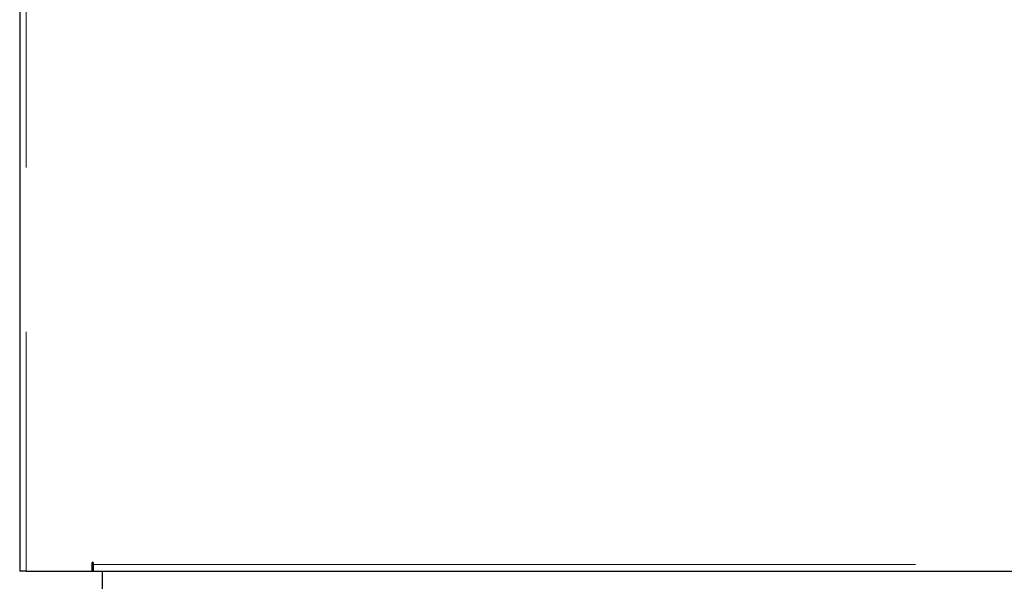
# Model space of a CAD drawing. Header units: millimetres. Extents: x 18 to 260, y 57 to 148.
# Tile 73 of 80: x 232.18 to 239.78, y 60.94 to 65.28. Entities that reach past the tile are written whole.
import ezdxf

# ---------------------------------------------------------------- set-up
doc = ezdxf.new("R2010")
doc.units = ezdxf.units.MM
doc.linetypes.add('PHANTOM', pattern=[12.7, 6.35, -1.27, 1.27, -1.27, 1.27, -1.27])

msp = doc.modelspace()

# ---------------------------------------------------------------- linework, layer by layer
at = {"color": 7, "linetype": 'Continuous', "lineweight": 25}
for p, q in [((232.1764, 88.2805), (232.1764, 61.0696)), ((232.1764, 61.0696), (232.1764, 61.0196)), ((232.7339, 61.0821), (232.7339, 61.0196)), ((232.7364, 61.0871), (232.7364, 61.0588)), ((232.7364, 61.0846), (232.7459, 61.0846)), ((232.7464, 61.0696), (232.7464, 61.0821)), ((232.7464, 61.0196), (232.7464, 61.0696)), ((232.2264, 61.0196), (232.1764, 61.0196)), ((232.2264, 61.0196), (232.7339, 61.0196)), ((232.7339, 61.0588), (232.7364, 61.0588)), ((232.7364, 61.0446), (232.7339, 61.0446)), ((232.7364, 61.0196), (232.7339, 61.0196)), ((232.7364, 61.0596), (232.7464, 61.0596)), ((232.7364, 61.0588), (232.7464, 61.0588)), ((232.7364, 61.0446), (232.7464, 61.0446)), ((232.7364, 61.0196), (232.7364, 61.0446)), ((232.7364, 61.0196), (232.7464, 61.0196)), ((232.7464, 61.0196), (247.3372, 61.0196)), ((232.8164, 59.8796), (232.8164, 61.0196))]:
    msp.add_line(p, q, dxfattribs=at)
at = {"color": 8, "linetype": 'PHANTOM', "lineweight": 18}
for p, q in [((232.2264, 88.2696), (232.2264, 61.0196)), ((232.7464, 61.0696), (247.3264, 61.0696))]:
    msp.add_line(p, q, dxfattribs=at)
at = {"color": 7, "linetype": 'Continuous', "lineweight": 25}
msp.add_arc((232.7401, 61.0821), 0.00625, 0, 180, dxfattribs=at)

doc.saveas('drawing.dxf')
